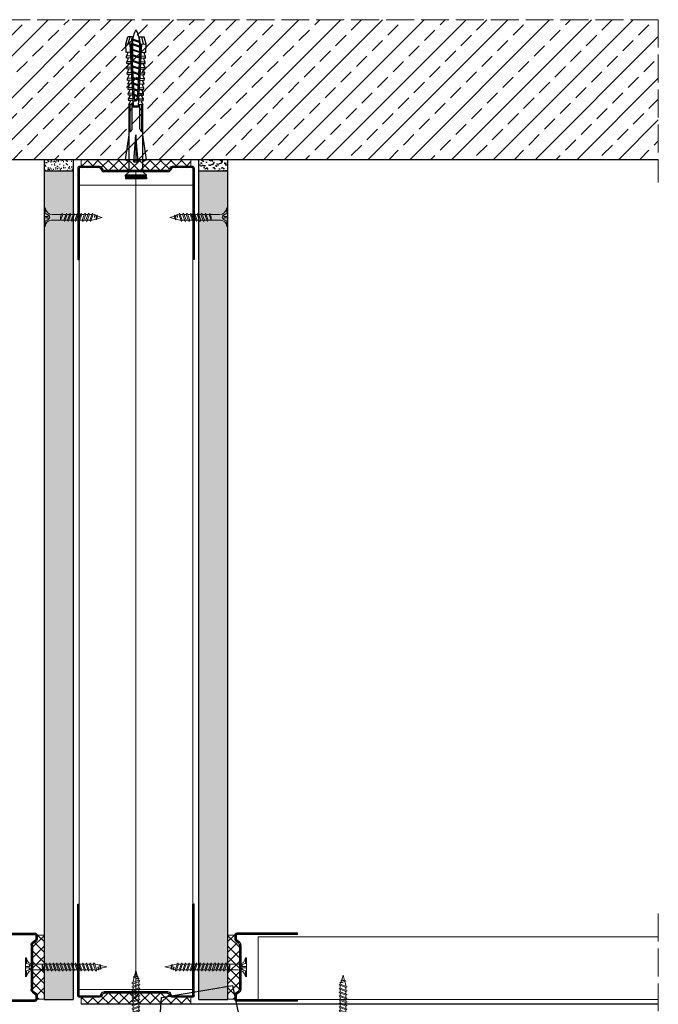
# Model space of a CAD drawing. Header units: millimetres. Extents: x -641 to 2681, y 417 to 2915.
# Tile 9 of 18: x -432 to -158, y 2492 to 2915. Entities that reach past the tile are written whole.
import ezdxf
from ezdxf import colors
from ezdxf.entities.mleader import LeaderData, LeaderLine
from ezdxf.math import Vec2, Vec3

# ---------------------------------------------------------------- set-up
doc = ezdxf.new("R2010")
doc.units = ezdxf.units.MM
doc.linetypes.add('ACAD_ISO02W100', pattern=[15, 12, -3])
for name, color, linetype, lineweight in [('_ISOVER WELNA', 7, 'BATTING', 9), ('_RIGIPS AKCESORIA', 7, 'Continuous', 18), ('_RIGIPS G-K', 7, 'Continuous', 25), ('_RIGIPS PROFIL', 7, 'Continuous', 18), ('KRESKOWANIE', 7, 'Continuous', 9), ('opisy', 7, 'Continuous', 9), ('PRZERYWANA', 7, 'ACAD_ISO02W100', 9)]:
    doc.layers.add(name, color=color, linetype=linetype, lineweight=lineweight)
doc.styles.get("Standard").update_dxf_attribs({"font": 'arial.ttf'})
doc.linetypes.add('BATTING', pattern='A,0.00254,-2.54,[134,ltypeshp.shx,S=2.54,R=0,X=-2.54,Y=0],-5.08,[134,ltypeshp.shx,S=2.54,R=180,X=2.54,Y=0],-2.54', length=10.16254)
pattern_1 = [(225, (-951.078, 737.983), (1.122532, -3.367596), [0, -3.175])]

# ---------------------------------------------------------------- blocks, each defined once
blk = doc.blocks.new('TN 25')
at = {"layer": '_RIGIPS AKCESORIA'}
for p, q in [((0, -0.84), (0, 7.16)), ((0, 7.16), (0.46, 7.16)), ((0.46, 4.78), (0, 4.78)), ((0.46, 7.16), (0.46, 4.78)), ((3.02, 4.46), (8.47, 4.46)), ((7.12, 4.46), (7.12, 3.18)), ((8.03, 2.01), (7.12, 4.46)), ((8.47, 4.46), (8.79, 5)), ((9.61, 1.51), (8.47, 4.46)), ((8.79, 5), (9.93, 2.01)), ((9, 4.46), (10.1, 4.46)), ((10.1, 4.46), (10.41, 5)), ((11.23, 1.51), (10.1, 4.46)), ((10.41, 5), (11.56, 2.01)), ((10.62, 4.46), (11.67, 4.46)), ((11.67, 4.46), (11.99, 5)), ((12.81, 1.51), (11.67, 4.46)), ((11.99, 5), (13.14, 2.01)), ((12.2, 4.46), (13.21, 4.46)), ((13.21, 4.46), (13.52, 5)), ((14.34, 1.51), (13.21, 4.46)), ((13.52, 5), (14.67, 2.01)), ((13.73, 4.46), (14.8, 4.46)), ((14.8, 4.46), (15.12, 5)), ((15.94, 1.51), (14.8, 4.46)), ((15.12, 5), (16.26, 2.01)), ((15.33, 4.46), (16.42, 4.46)), ((16.42, 4.46), (16.73, 5)), ((17.55, 1.51), (16.42, 4.46)), ((16.73, 5), (17.88, 2.01)), ((16.94, 4.46), (17.99, 4.46)), ((17.99, 4.46), (18.31, 5)), ((19.13, 1.51), (17.99, 4.46)), ((18.31, 5), (19.45, 2.01)), ((18.52, 4.46), (19.68, 4.46)), ((19.68, 4.46), (20, 5)), ((20.82, 1.51), (19.68, 4.46)), ((20, 5), (21.14, 2.01)), ((20.21, 4.46), (20.7, 4.46)), ((20.7, 4.46), (22.28, 3.98)), ((22.28, 3.98), (22.56, 4.37)), ((22.56, 4.37), (23.03, 2.71)), ((0, 3.5), (1.77, 3.5)), ((0, 2.83), (1.77, 2.83)), ((0.46, 1.64), (0, 1.64)), ((0.46, -0.84), (0.46, 1.64)), ((1.77, 3.5), (1.77, 4.2)), ((1.77, 2.83), (1.77, 2.18)), ((7.49, 2.01), (3.55, 2.01)), ((7.12, 3.18), (7.65, 1.53)), ((7.65, 1.53), (8.03, 2.01)), ((9.41, 2.01), (8.03, 2.01)), ((9.93, 2.01), (9.61, 1.51)), ((11.04, 2.01), (9.93, 2.01)), ((11.56, 2.01), (11.23, 1.51)), ((12.61, 2.01), (11.56, 2.01)), ((13.14, 2.01), (12.81, 1.51)), ((14.15, 2.01), (13.14, 2.01)), ((14.67, 2.01), (14.34, 1.51)), ((15.74, 2.01), (14.67, 2.01)), ((16.26, 2.01), (15.94, 1.51)), ((17.36, 2.01), (16.26, 2.01)), ((17.88, 2.01), (17.55, 1.51)), ((18.93, 2.01), (17.88, 2.01)), ((19.45, 2.01), (19.13, 1.51)), ((19.45, 2.01), (20.62, 2.01)), ((21.14, 2.01), (20.82, 1.51)), ((21.14, 2.01), (21.81, 2.12)), ((21.85, 1.83), (21.67, 3.28)), ((21.67, 3.28), (22.14, 2.4)), ((22.14, 2.4), (21.85, 1.83)), ((22.7, 2.36), (22.14, 2.4)), ((22.7, 2.36), (22.28, 3.98)), ((23.03, 2.71), (22.7, 2.36)), ((22.71, 3.85), (25, 3.24)), ((25, 3.24), (23.03, 2.71)), ((0, -0.84), (0.46, -0.84))]:
    blk.add_line(p, q, dxfattribs=at)
for centre, major_axis, ratio, start_param, end_param in [((3.09, 7.67), (0.17, 3.2), 0.826134, 1.773653, 3.180586), ((-0.04, 0.9), (0, 3.93), 0.848176, -0.720942, -0.151112), ((3.37, -1.57), (0.28, 3.57), 0.832181, 0.035984, 1.430787), ((-2.73, 15.91), (0, 14.76), 0.848176, 3.399396, 3.475072), ((0.59, 4.62), (0, 2.81), 0.848176, 3.475072, 3.862535), ((1.66, 3.18), (0, 0.895), 0.848176, -1.552777, -0.720942), ((1.66, 3.18), (0, 0.895), 0.848176, 3.862535, 4.730408)]:
    blk.add_ellipse(centre, major_axis=major_axis, ratio=ratio, start_param=start_param, end_param=end_param, dxfattribs=at)
blk = doc.blocks.new('TN 35')
at = {"layer": '_RIGIPS AKCESORIA'}
for p, q in [((0, -0.84), (0, 7.16)), ((0, 7.16), (0.46, 7.16)), ((0.46, 4.78), (0, 4.78)), ((0.46, 7.16), (0.46, 4.78)), ((3.02, 4.46), (8.47, 4.46)), ((7.12, 4.46), (7.12, 3.18)), ((8.03, 2.01), (7.12, 4.46)), ((8.47, 4.46), (8.79, 5)), ((9.61, 1.51), (8.47, 4.46)), ((8.79, 5), (9.93, 2.01)), ((9, 4.46), (10.1, 4.46)), ((10.1, 4.46), (10.41, 5)), ((11.23, 1.51), (10.1, 4.46)), ((10.41, 5), (11.56, 2.01)), ((10.62, 4.46), (11.67, 4.46)), ((11.67, 4.46), (11.99, 5)), ((12.81, 1.51), (11.67, 4.46)), ((11.99, 5), (13.14, 2.01)), ((12.2, 4.46), (13.21, 4.46)), ((13.21, 4.46), (13.52, 5)), ((14.34, 1.51), (13.21, 4.46)), ((13.52, 5), (14.67, 2.01)), ((13.73, 4.46), (14.8, 4.46)), ((14.8, 4.46), (15.12, 5)), ((15.94, 1.51), (14.8, 4.46)), ((15.12, 5), (16.26, 2.01)), ((15.33, 4.46), (16.42, 4.46)), ((16.42, 4.46), (16.73, 5)), ((17.55, 1.51), (16.42, 4.46)), ((16.73, 5), (17.88, 2.01)), ((16.94, 4.46), (17.99, 4.46)), ((17.99, 4.46), (18.31, 5)), ((19.13, 1.51), (17.99, 4.46)), ((18.31, 5), (19.45, 2.01)), ((18.52, 4.46), (19.57, 4.46)), ((19.57, 4.46), (19.88, 5)), ((20.7, 1.51), (19.57, 4.46)), ((19.88, 5), (21.03, 2.01)), ((20.09, 4.46), (21.14, 4.46)), ((21.14, 4.46), (21.46, 5)), ((22.28, 1.51), (21.14, 4.46)), ((21.46, 5), (22.6, 2.01)), ((21.67, 4.46), (22.72, 4.46)), ((22.72, 4.46), (23.03, 5)), ((23.85, 1.51), (22.72, 4.46)), ((23.03, 5), (24.18, 2.01)), ((23.24, 4.46), (24.29, 4.46)), ((24.29, 4.46), (24.61, 5)), ((25.43, 1.51), (24.29, 4.46)), ((24.61, 5), (25.75, 2.01)), ((24.81, 4.46), (25.87, 4.46)), ((25.87, 4.46), (26.18, 5)), ((27, 1.51), (25.87, 4.46)), ((26.18, 5), (27.33, 2.01)), ((26.39, 4.46), (27.44, 4.46)), ((27.44, 4.46), (27.76, 5)), ((28.58, 1.51), (27.44, 4.46)), ((27.76, 5), (28.9, 2.01)), ((27.96, 4.46), (29.13, 4.46)), ((29.13, 4.46), (29.45, 5)), ((30.27, 1.51), (29.13, 4.46)), ((29.45, 5), (30.59, 2.01)), ((29.65, 4.46), (30.15, 4.46)), ((30.15, 4.46), (31.73, 3.98)), ((31.73, 3.98), (32.01, 4.37)), ((32.01, 4.37), (32.48, 2.71)), ((0, 3.5), (1.77, 3.5)), ((0, 2.83), (1.77, 2.83)), ((0.46, 1.64), (0, 1.64)), ((0.46, -0.84), (0.46, 1.64)), ((1.77, 3.5), (1.77, 4.2)), ((1.77, 2.83), (1.77, 2.18)), ((7.49, 2.01), (3.55, 2.01)), ((7.12, 3.18), (7.65, 1.53)), ((7.65, 1.53), (8.03, 2.01)), ((9.41, 2.01), (8.03, 2.01)), ((9.93, 2.01), (9.61, 1.51)), ((11.04, 2.01), (9.93, 2.01)), ((11.56, 2.01), (11.23, 1.51)), ((12.61, 2.01), (11.56, 2.01)), ((13.14, 2.01), (12.81, 1.51)), ((14.15, 2.01), (13.14, 2.01)), ((14.67, 2.01), (14.34, 1.51)), ((15.74, 2.01), (14.67, 2.01)), ((16.26, 2.01), (15.94, 1.51)), ((17.36, 2.01), (16.26, 2.01)), ((17.88, 2.01), (17.55, 1.51)), ((18.93, 2.01), (17.84, 2.01)), ((19.45, 2.01), (19.13, 1.51)), ((20.51, 2.01), (19.41, 2.01)), ((21.03, 2.01), (20.7, 1.51)), ((22.08, 2.01), (20.99, 2.01)), ((22.6, 2.01), (22.28, 1.51)), ((23.66, 2.01), (22.56, 2.01)), ((24.18, 2.01), (23.85, 1.51)), ((25.23, 2.01), (24.14, 2.01)), ((25.75, 2.01), (25.43, 1.51)), ((26.81, 2.01), (25.71, 2.01)), ((27.33, 2.01), (27, 1.51)), ((28.38, 2.01), (27.33, 2.01)), ((28.9, 2.01), (28.58, 1.51)), ((28.9, 2.01), (30.07, 2.01)), ((30.59, 2.01), (30.27, 1.51)), ((30.59, 2.01), (31.26, 2.12)), ((31.3, 1.83), (31.12, 3.28)), ((31.12, 3.28), (31.59, 2.4)), ((31.59, 2.4), (31.3, 1.83)), ((32.15, 2.36), (31.59, 2.4)), ((32.15, 2.36), (31.73, 3.98)), ((32.48, 2.71), (32.15, 2.36)), ((32.16, 3.85), (35, 3.24)), ((35, 3.24), (32.48, 2.71)), ((0, -0.84), (0.46, -0.84))]:
    blk.add_line(p, q, dxfattribs=at)
for centre, major_axis, ratio, start_param, end_param in [((3.09, 7.67), (0.17, 3.2), 0.826134, 1.773653, 3.180586), ((-0.04, 0.9), (0, 3.93), 0.848176, -0.720942, -0.151112), ((3.37, -1.57), (0.28, 3.57), 0.832181, 0.035984, 1.430787), ((-2.73, 15.91), (0, 14.76), 0.848176, 3.399396, 3.475072), ((0.59, 4.62), (0, 2.81), 0.848176, 3.475072, 3.862535), ((1.66, 3.18), (0, 0.895), 0.848176, -1.552777, -0.720942), ((1.66, 3.18), (0, 0.895), 0.848176, 3.862535, 4.730408)]:
    blk.add_ellipse(centre, major_axis=major_axis, ratio=ratio, start_param=start_param, end_param=end_param, dxfattribs=at)
blk = doc.blocks.new('UW 50 ULTRASTIL')
h = blk.add_hatch()
h.set_pattern_fill('ANSI31', color=256, scale=0.5, style=0)
h.paths.add_polyline_path([(-104.51, 0.56), (-104.18, 1.24, -0.286951), (-103.29, 1.8), (-82.41, 1.8), (-76.29, 1.8, -0.286951), (-75.39, 1.24), (-75.06, 0.56, 0.286951), (-74.16, 0), (-65.59, 0, 0.414214), (-64.79, 0.8), (-64.79, 40), (-65.34, 40), (-65.34, 0.8, -0.414214), (-65.59, 0.55), (-73.82, 0.55, -0.286951), (-74.72, 1.11), (-75.05, 1.79, 0.286951), (-75.94, 2.35), (-103.63, 2.35, 0.286951), (-104.53, 1.79), (-104.86, 1.11, -0.286951), (-105.76, 0.55), (-113.99, 0.55, -0.414214), (-114.24, 0.8), (-114.24, 40), (-114.79, 40), (-114.79, 0.8, 0.414214), (-113.99, 0), (-105.41, 0, 0.286951)])
for p, q in [((-114.79, 0.8), (-114.79, 40)), ((-114.79, 40), (-114.24, 40)), ((-114.24, 0.8), (-114.24, 40)), ((-65.34, 0.8), (-65.34, 40)), ((-64.79, 40), (-65.34, 40)), ((-64.79, 0.8), (-64.79, 40)), ((-113.99, 0.55), (-105.76, 0.55)), ((-113.99, 0), (-105.41, 0)), ((-104.86, 1.11), (-104.53, 1.79)), ((-104.51, 0.56), (-104.18, 1.24)), ((-103.63, 2.35), (-75.94, 2.35)), ((-103.29, 1.8), (-76.29, 1.8)), ((-75.06, 0.56), (-75.39, 1.24)), ((-74.72, 1.11), (-75.05, 1.79)), ((-74.16, 0), (-65.59, 0)), ((-73.82, 0.55), (-65.59, 0.55))]:
    blk.add_line(p, q)
for centre, radius, start, end in [((-113.99, 0.8), 0.8, 180, 270), ((-113.99, 0.8), 0.25, 180, 270), ((-105.76, 1.55), 1, 270, 334.0435), ((-105.41, 1), 1, 270, 334.0435), ((-103.63, 1.35), 1, 90, 154.0435), ((-103.29, 0.8), 1, 90, 154.0435), ((-76.29, 0.8), 1, 25.9565, 90), ((-75.94, 1.35), 1, 25.9565, 90), ((-74.16, 1), 1, 205.9565, 270), ((-73.82, 1.55), 1, 205.9565, 270), ((-65.59, 0.8), 0.8, 270, 0), ((-65.59, 0.8), 0.25, 270, 0)]:
    blk.add_arc(centre, radius, start, end)
blk = doc.blocks.new('kolek rozprezny komplet 60')
for p, q in [((443.47, 219.95), (432.8, 218.45)), ((443.47, 218.45), (443.47, 219.95)), ((443.47, 219.95), (444.34, 218.45)), ((450.17, 219.95), (448.67, 218.45)), ((450.17, 219.95), (450.17, 210.95)), ((450.67, 219.95), (450.17, 219.95)), ((450.67, 219.95), (450.67, 210.95)), ((450.67, 219.35), (451.17, 219.95)), ((451.17, 219.95), (451.67, 219.95)), ((451.17, 219.95), (451.17, 210.95)), ((451.67, 219.95), (451.67, 210.95)), ((390.66, 217.01), (390.76, 218.91)), ((393.15, 216.88), (390.66, 217.01)), ((393.75, 218.75), (390.71, 217.96)), ((393.81, 219.85), (390.76, 218.91)), ((391.67, 216.95), (392.67, 216.95)), ((392.67, 216.95), (391.67, 213.95)), ((392.67, 216.95), (392.07, 213.95)), ((393.07, 216.95), (392.07, 213.95)), ((392.67, 216.95), (393.04, 217.45)), ((393.07, 216.95), (393.04, 217.45)), ((393.07, 216.95), (394.67, 216.95)), ((394.67, 216.95), (393.67, 213.95)), ((393.68, 217.35), (393.81, 219.85)), ((417.38, 216.11), (393.68, 217.35)), ((420.47, 216.55), (393.71, 217.95)), ((397.41, 219.66), (393.81, 219.85)), ((394.67, 216.95), (394.07, 213.95)), ((395.07, 216.95), (394.07, 213.95)), ((394.67, 216.95), (394.92, 217.29)), ((395.07, 216.95), (395.05, 217.28)), ((395.07, 216.95), (397.07, 216.95)), ((397.07, 216.95), (396.07, 213.95)), ((397.07, 216.95), (396.47, 213.95)), ((397.47, 216.95), (396.47, 213.95)), ((397.07, 216.95), (397.23, 217.17)), ((397.31, 217.76), (397.41, 219.66)), ((397.47, 216.95), (397.46, 217.16)), ((397.47, 216.95), (399.47, 216.95)), ((397.67, 217.14), (397.71, 217.74)), ((399, 219.58), (397.82, 218.98)), ((398.47, 217.1), (398.5, 217.7)), ((399.47, 216.95), (398.47, 213.95)), ((399.47, 216.95), (398.87, 213.95)), ((399.87, 216.95), (398.87, 213.95)), ((398.9, 217.68), (399, 219.58)), ((399.8, 219.54), (399, 219.58)), ((399.47, 216.95), (399.55, 217.05)), ((399.7, 217.64), (399.8, 219.54)), ((399.87, 216.95), (399.87, 217.03)), ((399.87, 216.95), (401.38, 216.95)), ((400.07, 217.02), (400.1, 217.62)), ((401.4, 219.45), (400.22, 218.85)), ((400.87, 216.98), (400.9, 217.58)), ((401.87, 216.92), (400.87, 213.95)), ((401.87, 216.92), (401.27, 213.95)), ((402.26, 216.9), (401.27, 213.95)), ((401.3, 217.56), (401.4, 219.45)), ((402.2, 219.41), (401.4, 219.45)), ((402.1, 217.51), (402.2, 219.41)), ((402.47, 216.89), (402.5, 217.49)), ((403.8, 219.33), (402.61, 218.72)), ((403.27, 216.85), (403.3, 217.45)), ((404.22, 216.8), (403.31, 214.05)), ((403.7, 217.43), (403.8, 219.33)), ((404.24, 216.8), (403.7, 214.07)), ((404.62, 216.78), (403.72, 214.07)), ((404.6, 219.29), (403.8, 219.33)), ((404.5, 217.39), (404.6, 219.29)), ((404.86, 216.77), (404.9, 217.37)), ((406.19, 219.2), (405.01, 218.6)), ((405.66, 216.73), (405.69, 217.32)), ((406.58, 216.68), (405.75, 214.18)), ((406.09, 217.3), (406.19, 219.2)), ((406.62, 216.68), (406.12, 214.2)), ((406.98, 216.66), (406.16, 214.2)), ((406.99, 219.16), (406.19, 219.2)), ((406.89, 217.26), (406.99, 219.16)), ((407.26, 216.64), (407.29, 217.24)), ((408.59, 219.08), (407.41, 218.47)), ((408.06, 216.6), (408.09, 217.2)), ((408.94, 216.55), (408.19, 214.31)), ((408.49, 217.18), (408.59, 219.08)), ((408.99, 216.55), (408.55, 214.33)), ((409.39, 219.03), (408.59, 219.08)), ((409.34, 216.53), (408.6, 214.33)), ((409.29, 217.14), (409.39, 219.03)), ((409.66, 216.52), (409.69, 217.12)), ((410.99, 218.95), (409.8, 218.35)), ((410.46, 216.47), (410.49, 217.07)), ((411.3, 216.43), (410.64, 214.44)), ((410.89, 217.05), (410.99, 218.95)), ((411.37, 216.43), (410.98, 214.45)), ((411.69, 216.41), (411.04, 214.46)), ((412.59, 218.87), (411.4, 218.26)), ((412.05, 216.39), (412.09, 216.99)), ((412.49, 216.97), (412.59, 218.87)), ((413.38, 218.82), (412.59, 218.87)), ((412.85, 216.35), (412.89, 216.95)), ((413.66, 216.31), (413.08, 214.56)), ((413.28, 216.93), (413.38, 218.82)), ((413.75, 216.3), (413.4, 214.58)), ((414.05, 216.29), (413.49, 214.58)), ((414.98, 218.74), (413.8, 218.14)), ((414.45, 216.27), (414.48, 216.86)), ((414.88, 216.84), (414.98, 218.74)), ((415.78, 218.7), (414.98, 218.74)), ((415.25, 216.22), (415.28, 216.82)), ((416.02, 216.18), (415.52, 214.69)), ((415.68, 216.8), (415.78, 218.7)), ((416.12, 216.18), (415.83, 214.71)), ((416.41, 216.16), (415.93, 214.71)), ((417.38, 218.62), (416.2, 218.01)), ((417.28, 216.72), (417.38, 218.62)), ((418.18, 218.57), (417.38, 218.62)), ((418.08, 216.68), (418.18, 218.57)), ((419.78, 218.49), (418.59, 217.89)), ((419.68, 216.59), (419.78, 218.49)), ((430.17, 217.15), (419.71, 217.15)), ((431.37, 217.95), (419.75, 217.95)), ((448.67, 218.45), (419.77, 218.45)), ((420.47, 217.15), (420.47, 213.75)), ((420.67, 217.15), (420.67, 213.75)), ((420.87, 217.15), (420.87, 213.75)), ((444.34, 216.37), (432.8, 215.45)), ((444.34, 216.37), (443.47, 215.45)), ((444.34, 214.53), (444.34, 216.37)), ((448.67, 218.45), (448.67, 212.45)), ((448.67, 216.95), (448.67, 213.95)), ((393.15, 214.02), (390.66, 213.89)), ((390.66, 213.89), (390.76, 211.99)), ((393.75, 212.15), (390.71, 212.94)), ((393.81, 211.05), (390.76, 211.99)), ((391.67, 213.95), (391.71, 213.45)), ((391.71, 213.45), (392.07, 213.95)), ((392.07, 213.95), (393.67, 213.95)), ((393.67, 213.95), (393.7, 213.55)), ((417.38, 214.79), (393.68, 213.55)), ((393.68, 213.55), (393.81, 211.05)), ((420.47, 214.35), (393.71, 212.95)), ((393.78, 213.55), (394.07, 213.95)), ((394.07, 213.95), (396.07, 213.95)), ((396.07, 213.95), (396.09, 213.67)), ((396.28, 213.68), (396.47, 213.95)), ((396.47, 213.95), (398.47, 213.95)), ((397.31, 213.14), (397.41, 211.24)), ((397.67, 213.76), (397.71, 213.16)), ((399, 211.32), (397.82, 211.93)), ((398.47, 213.95), (398.48, 213.8)), ((398.47, 213.8), (398.5, 213.2)), ((398.77, 213.81), (398.87, 213.95)), ((398.87, 213.95), (400.87, 213.95)), ((398.9, 213.22), (399, 211.32)), ((399.7, 213.26), (399.8, 211.36)), ((400.07, 213.88), (400.1, 213.28)), ((401.4, 211.45), (400.22, 212.05)), ((400.87, 213.95), (400.88, 213.92)), ((400.87, 213.92), (400.9, 213.32)), ((401.27, 213.95), (401.38, 213.95)), ((401.27, 213.94), (401.27, 213.95)), ((401.3, 213.35), (401.4, 211.45)), ((402.2, 211.49), (401.4, 211.45)), ((402.1, 213.39), (402.2, 211.49)), ((402.47, 214.01), (402.5, 213.41)), ((403.8, 211.57), (402.61, 212.18)), ((403.27, 214.05), (403.3, 213.45)), ((403.7, 213.47), (403.8, 211.57)), ((404.6, 211.62), (403.8, 211.57)), ((404.5, 213.51), (404.6, 211.62)), ((404.86, 214.13), (404.9, 213.53)), ((406.19, 211.7), (405.01, 212.3)), ((405.66, 214.17), (405.69, 213.58)), ((406.09, 213.6), (406.19, 211.7)), ((406.99, 211.74), (406.19, 211.7)), ((406.89, 213.64), (406.99, 211.74)), ((407.26, 214.26), (407.29, 213.66)), ((408.59, 211.82), (407.41, 212.43)), ((408.06, 214.3), (408.09, 213.7)), ((408.49, 213.72), (408.59, 211.82)), ((409.39, 211.87), (408.59, 211.82)), ((409.29, 213.76), (409.39, 211.87)), ((409.66, 214.38), (409.69, 213.79)), ((410.99, 211.95), (409.8, 212.55)), ((410.46, 214.43), (410.49, 213.83)), ((410.89, 213.85), (410.99, 211.95)), ((412.59, 212.03), (411.4, 212.64)), ((412.05, 214.51), (412.09, 213.91)), ((412.49, 213.93), (412.59, 212.03)), ((413.38, 212.08), (412.59, 212.03)), ((412.85, 214.55), (412.89, 213.95)), ((413.28, 213.97), (413.38, 212.08)), ((414.98, 212.16), (413.8, 212.76)), ((414.45, 214.64), (414.48, 214.04)), ((414.88, 214.06), (414.98, 212.16)), ((415.78, 212.2), (414.98, 212.16)), ((415.25, 214.68), (415.28, 214.08)), ((415.68, 214.1), (415.78, 212.2)), ((417.38, 212.29), (416.2, 212.89)), ((417.28, 214.18), (417.38, 212.29)), ((418.18, 212.33), (417.38, 212.29)), ((418.22, 215.58), (418.01, 214.95)), ((418.08, 214.22), (418.18, 212.33)), ((419.78, 212.41), (418.59, 213.01)), ((419.68, 214.31), (419.78, 212.41)), ((430.17, 213.75), (419.71, 213.75)), ((431.37, 212.95), (419.75, 212.95)), ((448.67, 212.45), (419.77, 212.45)), ((432.8, 215.45), (443.47, 215.45)), ((444.34, 214.53), (432.8, 215.45)), ((443.47, 210.95), (432.8, 212.45)), ((444.34, 214.53), (443.47, 215.45)), ((443.47, 212.45), (443.47, 210.95)), ((443.47, 210.95), (444.34, 212.45)), ((450.17, 210.95), (448.67, 212.45)), ((450.67, 211.55), (451.17, 210.95)), ((397.41, 211.24), (393.81, 211.05)), ((399.8, 211.36), (399, 211.32)), ((450.67, 210.95), (450.17, 210.95)), ((451.17, 210.95), (451.67, 210.95))]:
    blk.add_line(p, q)
for centre, radius, start, end in [((393.41, 206.24), 10.85, 99.2038, 121.9083), ((393.65, 216.85), 0.5, 87, 177), ((397.68, 219.24), 0.3, 177, 297), ((400.08, 219.12), 0.3, 177, 297), ((402.48, 218.99), 0.3, 177, 297), ((404.87, 218.87), 0.3, 177, 297), ((407.27, 218.74), 0.3, 177, 297), ((409.67, 218.61), 0.3, 177, 297), ((411.27, 218.53), 0.3, 177, 297), ((413.66, 218.41), 0.3, 177, 297), ((416.06, 218.28), 0.3, 177, 297), ((417.55, 215.45), 0.682, 255.8604, 104.1386), ((418.46, 218.15), 0.3, 177, 297), ((422.67, 216.95), 1, 90, 168.463), ((430.17, 218.45), 1.3, 270, 0), ((393.41, 224.66), 10.85, 238.0917, 260.7962), ((393.65, 214.05), 0.5, 183, 273), ((397.68, 211.66), 0.3, 63, 183), ((400.08, 211.78), 0.3, 63, 183), ((402.48, 211.91), 0.3, 63, 183), ((404.87, 212.03), 0.3, 63, 183), ((407.27, 212.16), 0.3, 63, 183), ((409.67, 212.29), 0.3, 63, 183), ((411.27, 212.37), 0.3, 63, 183), ((413.66, 212.5), 0.3, 63, 183), ((416.06, 212.62), 0.3, 63, 183), ((418.46, 212.75), 0.3, 63, 183), ((422.67, 213.95), 1, 191.537, 270), ((430.17, 212.45), 1.3, 0, 90)]:
    blk.add_arc(centre, radius, start, end)
blk = doc.blocks.new('UD 30 ULTRASTIL')
h = blk.add_hatch()
h.set_pattern_fill('ANSI31', color=256, scale=0.3, style=0)
h.paths.add_polyline_path([(684.71, 712.9), (658.51, 712.9, 0.414214), (657.71, 712.1), (657.71, 710.25, 0.236068), (658.03, 709.61), (659.39, 708.59, -0.236068), (659.71, 707.95), (659.71, 688.65, -0.236068), (659.39, 688.01), (658.03, 686.99, 0.236068), (657.71, 686.35), (657.71, 684.5, 0.414214), (658.51, 683.7), (684.71, 683.7), (684.71, 684.25), (658.51, 684.25, -0.414214), (658.26, 684.5), (658.26, 686.35, -0.236068), (658.36, 686.55), (659.72, 687.57, 0.236068), (660.26, 688.65), (660.26, 707.95, 0.236068), (659.72, 709.03), (658.36, 710.05, -0.236068), (658.26, 710.25), (658.26, 712.1, -0.414214), (658.51, 712.35), (684.71, 712.35)])
for p, q in [((657.71, 712.1), (657.71, 710.25)), ((658.26, 712.1), (658.26, 710.25)), ((684.71, 712.9), (658.51, 712.9)), ((684.71, 712.35), (658.51, 712.35)), ((684.71, 712.35), (684.71, 712.9)), ((659.39, 708.59), (658.03, 709.61)), ((659.72, 709.03), (658.36, 710.05)), ((659.71, 707.95), (659.71, 688.65)), ((660.26, 707.95), (660.26, 688.65)), ((657.71, 686.35), (657.71, 684.5)), ((659.39, 688.01), (658.03, 686.99)), ((658.26, 686.35), (658.26, 684.5)), ((659.72, 687.57), (658.36, 686.55)), ((684.71, 684.25), (658.51, 684.25)), ((684.71, 683.7), (658.51, 683.7)), ((684.71, 683.7), (684.71, 684.25))]:
    blk.add_line(p, q)
for centre, radius, start, end in [((658.51, 712.1), 0.8, 90, 180), ((658.51, 712.1), 0.25, 90, 180), ((658.51, 710.25), 0.8, 180, 233.1301), ((658.51, 710.25), 0.25, 180, 233.1301), ((658.91, 707.95), 0.8, 0, 53.1301), ((658.91, 707.95), 1.35, 0, 53.1301), ((658.51, 686.35), 0.8, 126.8699, 180), ((658.51, 686.35), 0.25, 126.8699, 180), ((658.91, 688.65), 0.8, 306.8699, 0), ((658.91, 688.65), 1.35, 306.8699, 0), ((658.51, 684.5), 0.8, 180, 270), ((658.51, 684.5), 0.25, 180, 270)]:
    blk.add_arc(centre, radius, start, end)
blk = doc.blocks.new('_Dot')
at = {"color": 0, "linetype": 'ByBlock', "lineweight": -2}
blk.add_line((-0.5, 0), (-1, 0), dxfattribs=at)
at = {"color": 0, "linetype": 'ByBlock', "const_width": 0.5}
blk.add_lwpolyline([(-0.25, 0, 1), (0.25, 0, 1)], format="xyb", close=True, dxfattribs=at)

msp = doc.modelspace()

# ---------------------------------------------------------------- hatches: boundary and pattern name
at = {"layer": '_RIGIPS AKCESORIA'}
h = msp.add_hatch(dxfattribs=at)
h.set_pattern_fill('ANSI37', color=256, style=0)
h.set_pattern_definition([(135, (1633.272, 1065.8012), (2.245064, 2.245064), []), (45, (1633.272, 1065.8012), (2.245064, -2.245064), [])])
h.paths.add_polyline_path([(-426.93, 2518, -0.236068), (-426.61, 2518.64), (-425.25, 2519.66, 0.236068), (-424.93, 2520.3), (-424.93, 2522.15), (-421.93, 2522.15), (-421.93, 2494.55), (-424.93, 2494.55), (-424.93, 2496.4, 0.236068), (-425.25, 2497.04), (-426.61, 2498.06, -0.236068), (-426.93, 2498.7)])
h = msp.add_hatch(dxfattribs=at)
h.set_pattern_fill('ANSI37', color=256, style=0)
h.set_pattern_definition([(45, (-2398.1346, 1065.8012), (-2.245064, 2.245064), []), (135, (-2398.1346, 1065.8012), (-2.245064, -2.245064), [])])
h.paths.add_polyline_path([(-337.93, 2518, 0.236068), (-338.25, 2518.64), (-339.61, 2519.66, -0.236068), (-339.93, 2520.3), (-339.93, 2522.15), (-342.93, 2522.15), (-342.93, 2494.55), (-339.93, 2494.55), (-339.93, 2496.4, -0.236068), (-339.61, 2497.04), (-338.25, 2498.06, 0.236068), (-337.93, 2498.7)])
at = {"layer": '_RIGIPS G-K'}
h = msp.add_hatch(dxfattribs=at)
h.set_pattern_fill('AR-SAND', color=256, scale=0.05, angle=180, style=0)
h.set_pattern_definition([(217.5, (1240.8436, 4289.4792), (0.0800016, -2.4470662), [0, -1.9304, 0, -2.159, 0, -2.06375]), (187.5, (1240.8436, 4289.4792), (-2.2476164, -3.5841255), [0, -1.0414, 0, -1.7399, 0, -0.66675]), (147.5, (1242.4057, 4289.4792), (-3.9549619, -0.007186), [0, -0.635, 0, -2.286, 0, -2.9845]), (137.5, (1242.4057, 4289.479), (-3.817782, -1.1146466), [0, -0.3175, 0, -1.4986, 0, -1.7145])])
h.paths.add_polyline_path([(-421.93, 2850.35), (-409.43, 2850.35), (-409.43, 2855.35), (-421.93, 2855.35)])
h = msp.add_hatch(dxfattribs=at)
h.set_pattern_fill('AR-SAND', color=256, scale=0.05, angle=180, style=0)
h.set_pattern_definition([(217.5, (1243.8436, 4289.4792), (0.0800016, -2.4470662), [0, -1.9304, 0, -2.159, 0, -2.06375]), (187.5, (1243.8436, 4289.4792), (-2.2476164, -3.5841255), [0, -1.0414, 0, -1.7399, 0, -0.66675]), (147.5, (1245.4057, 4289.4792), (-3.9549619, -0.007186), [0, -0.635, 0, -2.286, 0, -2.9845]), (137.5, (1245.4057, 4289.479), (-3.817782, -1.1146466), [0, -0.3175, 0, -1.4986, 0, -1.7145])])
h.paths.add_polyline_path([(-355.43, 2850.35), (-342.93, 2850.35), (-342.93, 2855.35), (-355.43, 2855.35)])
at = {"layer": 'KRESKOWANIE'}
h = msp.add_hatch(dxfattribs=at)
h.set_pattern_fill('ANSI33', color=256, scale=2, angle=180, style=0)
h.set_pattern_definition([(225, (-1899.635, 1346.093), (8.980256, -8.980256), []), (225, (-1908.615, 1346.093), (8.980256, -8.980256), [6.35, -3.175])])
h.paths.add_polyline_path([(-606.93, 2915.35), (-606.93, 2855.35), (-157.93, 2855.35), (-157.93, 2915.35)])
h = msp.add_hatch(dxfattribs=at)
h.set_pattern_fill('ANSI37', color=256, angle=270, style=0)
h.set_pattern_definition([(315, (1242.3436, 4289.4792), (2.245064, 2.245064), []), (45, (1242.3436, 4289.4792), (-2.245064, 2.245064), [])])
h.paths.add_polyline_path([(-406.03, 2852.35), (-398.06, 2852.35, -0.286951), (-397.16, 2851.79), (-396.83, 2851.11, 0.286951), (-395.93, 2850.55), (-368.93, 2850.55, 0.286951), (-368.03, 2851.11), (-367.71, 2851.79, -0.286951), (-366.81, 2852.35), (-358.83, 2852.35), (-358.83, 2855.35), (-406.03, 2855.35)])
h = msp.add_hatch(dxfattribs=at)
h.set_pattern_fill('DOTS', color=256, scale=2, angle=225, style=0)
h.set_pattern_definition(pattern_1)
h.paths.add_polyline_path([(-421.93, 2494.4), (-409.43, 2494.4), (-409.43, 2850.35), (-421.93, 2850.35)])
h = msp.add_hatch(dxfattribs=at)
h.set_pattern_fill('DOTS', color=256, scale=2, angle=225, style=0)
h.set_pattern_definition(pattern_1)
h.paths.add_polyline_path([(-355.43, 2494.4), (-342.93, 2494.4), (-342.93, 2850.35), (-355.43, 2850.35)])
h = msp.add_hatch(dxfattribs=at)
h.set_pattern_fill('ANSI37', color=256, angle=270, style=0)
h.set_pattern_definition([(45, (1242.3436, 1058.2738), (2.245064, -2.245064), []), (315, (1242.3436, 1058.2738), (-2.245064, -2.245064), [])])
h.paths.add_polyline_path([(-406.03, 2495.4), (-398.06, 2495.4, 0.286951), (-397.16, 2495.96), (-396.83, 2496.64, -0.286951), (-395.93, 2497.2), (-368.93, 2497.2, -0.286951), (-368.03, 2496.64), (-367.71, 2495.96, 0.286951), (-366.81, 2495.4), (-358.83, 2495.4), (-358.83, 2492.4), (-406.03, 2492.4)])

# ---------------------------------------------------------------- linework, layer by layer
msp.add_line((-606.93, 2855.35), (-157.93, 2855.35))
at = {"layer": '_ISOVER WELNA', "ltscale": 2.4}
msp.add_line((-382.43, 2494.4), (-382.43, 2850), dxfattribs=at)
at = {"layer": '_RIGIPS AKCESORIA'}
for p, q in [((-424.93, 2522.15), (-421.93, 2522.15)), ((-339.93, 2522.15), (-342.93, 2522.15)), ((-424.93, 2494.55), (-421.93, 2494.55)), ((-339.93, 2494.55), (-342.93, 2494.55))]:
    msp.add_line(p, q, dxfattribs=at)
at = {"layer": '_RIGIPS G-K'}
for p, q in [((-421.93, 2855.35), (-421.93, 2494.4)), ((-409.43, 2855.35), (-409.43, 2494.4)), ((-355.43, 2494.4), (-355.43, 2855.35)), ((-342.93, 2494.4), (-342.93, 2855.35)), ((-409.43, 2850.35), (-421.93, 2850.35)), ((-342.93, 2850.35), (-355.43, 2850.35)), ((-421.93, 2494.4), (-409.43, 2494.4)), ((-157.93, 2492.4), (-406.03, 2492.4)), ((-355.43, 2494.4), (-342.93, 2494.4))]:
    msp.add_line(p, q, dxfattribs=at)
at = {"layer": '_RIGIPS PROFIL', "lineweight": 9}
for p, q in [((-406.83, 2844.33), (-358.03, 2844.33)), ((-406.83, 2498.75), (-406.83, 2844.33)), ((-358.03, 2498.75), (-358.03, 2844.33))]:
    msp.add_line(p, q, dxfattribs=at)
at = {"layer": '_RIGIPS PROFIL'}
for p, q in [((-329.93, 2521.4), (-157.93, 2521.4)), ((-329.93, 2521.4), (-329.93, 2494.4)), ((-358.03, 2498.75), (-406.83, 2498.75)), ((-329.93, 2494.4), (-157.93, 2494.4))]:
    msp.add_line(p, q, dxfattribs=at)
at = {"layer": 'KRESKOWANIE'}
for p, q in [((-406.03, 2852.35), (-406.03, 2855.35)), ((-358.83, 2852.35), (-358.83, 2855.35)), ((-406.03, 2495.4), (-406.03, 2492.4)), ((-358.83, 2495.4), (-358.83, 2492.4))]:
    msp.add_line(p, q, dxfattribs=at)
at = {"layer": 'PRZERYWANA'}
for p, q in [((-157.93, 2915.35), (-606.93, 2915.35)), ((-157.93, 2915.35), (-157.93, 2845.35)), ((-157.93, 2531.4), (-157.93, 2469.9))]:
    msp.add_line(p, q, dxfattribs=at)

# ---------------------------------------------------------------- block references
for name, p, rotation in [('kolek rozprezny komplet 60', (-597.88, 3298.68), 270), ('UW 50 ULTRASTIL', (-472.22, 2852.35), 180), ('TN 35', (-379.24, 2472.13), 90)]:
    msp.add_blockref(name, p, dxfattribs=dict(rotation=rotation))
at = {"xscale": -1}
for name, p in [('UW 50 ULTRASTIL', (-472.22, 2495.4)), ('UD 30 ULTRASTIL', (232.78, 1810.05)), ('TN 35', (-334.96, 2505.19))]:
    msp.add_blockref(name, p, dxfattribs=at)
for name, p in [('UD 30 ULTRASTIL', (-997.65, 1810.05)), ('TN 35', (-429.9, 2505.19))]:
    msp.add_blockref(name, p)
at = {"layer": '_RIGIPS AKCESORIA', "xscale": -1}
for p, rotation in [((-421.93, 2833.69), 180), ((-296.65, 2479.9), 270)]:
    msp.add_blockref('TN 25', p, dxfattribs=dict(at, rotation=rotation))
at = {"layer": '_RIGIPS AKCESORIA', "rotation": 180}
msp.add_blockref('TN 25', (-342.93, 2833.69), dxfattribs=at)

# ---------------------------------------------------------------- leaders
at = {"layer": 'opisy'}
ml = msp.add_multileader_mtext('Standard', dxfattribs=at)
ml.set_content('2', color=256)
ml.set_leader_properties()
ml.set_arrow_properties(name='DOT')
ml.build(insert=Vec2(0, 0))
ctx = ml.context
ctx.base_point, ctx.char_height, ctx.landing_gap_size, ctx.plane_origin = Vec3(-317.34, 2426.29), 15, 4, Vec3(-372.72, 2477.52)
notes = []
notes.append((ctx, [(0, (1, 1, 0), (-325.34, 2426.29), (1, 0), 8, [(2, [(-372.72, 2477.52), (-371.47, 2495.35), (-340.96, 2500.5)], 0, [])])]))
ctx.mtext.insert, ctx.mtext.flow_direction = Vec3(-313.34, 2433.79), 5
for ctx, leaders in notes:
    for number, flags, end, landing, length, lines in leaders:
        leader = LeaderData()
        leader.index, (leader.has_last_leader_line, leader.has_dogleg_vector, leader.attachment_direction) = number, flags
        leader.last_leader_point, leader.dogleg_vector, leader.dogleg_length = Vec3(end), Vec3(landing), length
        for number, points, colour, breaks in lines:
            line = LeaderLine()
            line.index, line.vertices, line.color, line.breaks = number, Vec3.list(points), colors.encode_raw_color(colour), breaks
            leader.lines.append(line)
        ctx.leaders.append(leader)

doc.saveas('drawing.dxf')
